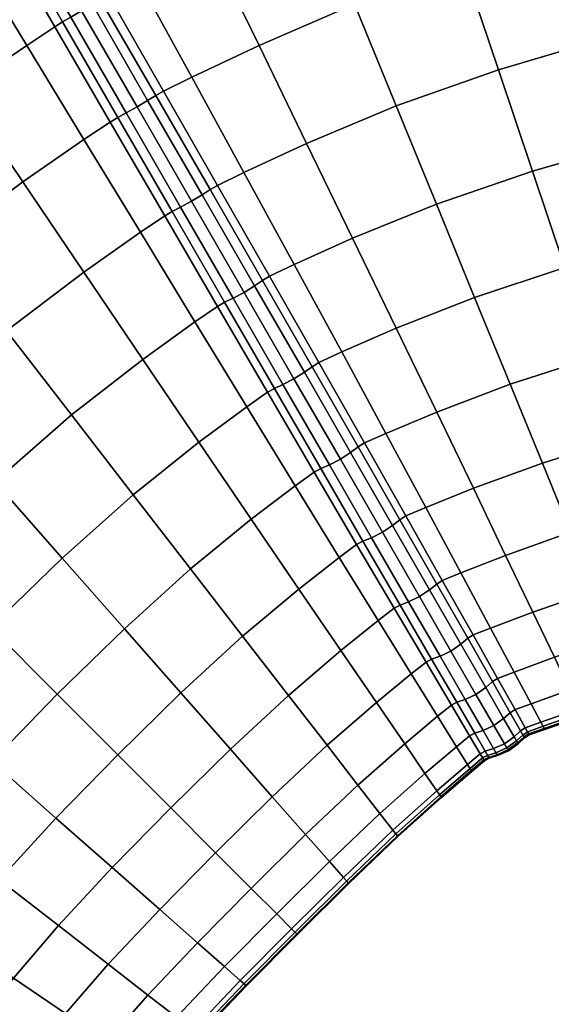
# Model space of a CAD drawing. Header units: centimetres. Extents: x -48.9 to 48.9, y -49 to 48.9.
# Tile 21 of 34: x -18.1 to -8.7, y 12 to 29.3. Entities that reach past the tile are written whole.
import ezdxf

# ---------------------------------------------------------------- set-up
doc = ezdxf.new("R2010")
doc.units = ezdxf.units.CM
doc.layers.add('Layer 01', color=18, linetype='Continuous', true_color=0x000000)

msp = doc.modelspace()

# ---------------------------------------------------------------- meshes
at = {"layer": 'Layer 01'}
mesh = msp.add_polyface(dxfattribs=at)
corners = [(-7.744, 38.912, 28.977), (-10.277, 38.354, 29.056), (-9.791, 36.541, 29.703), (-7.376, 37.083, 29.624), (-5.241, 39.274, 28.836), (-4.995, 37.444, 29.48), (-6.993, 35.186, 30.021), (-4.738, 35.546, 29.878), (-9.287, 34.66, 30.099), (-8.774, 32.745, 30.238), (-6.603, 33.253, 30.164), (-4.477, 33.611, 30.024), (-6.212, 31.316, 30.047), (-4.214, 31.671, 29.912), (-8.26, 30.828, 30.116), (-7.755, 28.942, 29.736), (-5.828, 29.409, 29.673), (-3.956, 29.76, 29.546), (-7.266, 27.118, 29.102), (-5.456, 27.565, 29.047), (-5.456, 27.565, 0.953), (-7.266, 27.118, 0.898), (-7.755, 28.942, 0.264), (-5.828, 29.409, 0.327), (-3.956, 29.76, 0.454), (-6.212, 31.316, -0.047), (-4.214, 31.671, 0.088), (-8.26, 30.828, -0.116), (-8.774, 32.745, -0.238), (-6.603, 33.253, -0.164), (-4.477, 33.611, -0.024), (-6.993, 35.186, -0.021), (-4.738, 35.546, 0.122), (-9.287, 34.66, -0.099), (-9.791, 36.541, 0.297), (-7.376, 37.083, 0.376), (-4.995, 37.444, 0.52), (-7.744, 38.912, 1.023), (-5.241, 39.274, 1.164), (-10.277, 38.354, 0.944), (-12.749, 37.571, 28.977), (-12.154, 35.803, 29.624), (-11.537, 33.968, 30.021), (-13.669, 33.153, 29.878), (-12.928, 31.346, 30.024), (-10.908, 32.099, 30.164), (-10.278, 30.227, 30.047), (-12.186, 29.535, 29.912), (-11.454, 27.75, 29.546), (-9.658, 28.383, 29.673), (-9.057, 26.6, 29.047), (-10.746, 26.023, 28.93), (-9.057, 26.6, 0.953), (-10.746, 26.023, 1.07), (-11.454, 27.75, 0.454), (-9.658, 28.383, 0.327), (-10.278, 30.227, -0.047), (-12.186, 29.535, 0.088), (-12.928, 31.346, -0.024), (-10.908, 32.099, -0.164), (-11.537, 33.968, -0.021), (-13.669, 33.153, 0.122), (-12.154, 35.803, 0.376), (-12.749, 37.571, 1.023), (-13.865, 28.811, 29.802), (-13.028, 27.09, 29.434)]
mesh.append_faces([[corners[k] for k in face] for face in [(0, 1, 2, 3), (4, 0, 3, 5), (5, 3, 6, 7), (3, 2, 8, 6), (6, 8, 9, 10), (7, 6, 10, 11), (11, 10, 12, 13), (10, 9, 14, 12), (12, 14, 15, 16), (13, 12, 16, 17), (16, 15, 18, 19), (20, 21, 22, 23), (24, 23, 25, 26), (23, 22, 27, 25), (25, 27, 28, 29), (26, 25, 29, 30), (30, 29, 31, 32), (29, 28, 33, 31), (31, 33, 34, 35), (32, 31, 35, 36), (36, 35, 37, 38), (35, 34, 39, 37), (1, 40, 41, 2), (2, 41, 42, 8), (42, 43, 44, 45), (8, 42, 45, 9), (9, 45, 46, 14), (45, 44, 47, 46), (46, 47, 48, 49), (14, 46, 49, 15), (15, 49, 50, 18), (49, 48, 51, 50), (52, 53, 54, 55), (21, 52, 55, 22), (22, 55, 56, 27), (55, 54, 57, 56), (56, 57, 58, 59), (27, 56, 59, 28), (28, 59, 60, 33), (59, 58, 61, 60), (33, 60, 62, 34), (34, 62, 63, 39), (47, 64, 65, 48)]])
mesh = msp.add_polyface(dxfattribs=at)
corners = [(-13.313, 39.244, 28.094), (-15.761, 38.247, 27.959), (-15.098, 36.633, 28.836), (-12.749, 37.571, 28.977), (-14.397, 34.925, 29.48), (-12.154, 35.803, 29.624), (-13.669, 33.153, 29.878), (-11.537, 33.968, 30.021), (-11.537, 33.968, -0.021), (-13.669, 33.153, 0.122), (-14.397, 34.925, 0.52), (-12.154, 35.803, 0.376), (-15.098, 36.633, 1.164), (-12.749, 37.571, 1.023), (-15.761, 38.247, 2.041), (-13.313, 39.244, 1.906), (-17.965, 37.226, 27.881), (-17.203, 35.665, 28.75), (-16.399, 34.015, 29.386), (-15.565, 32.303, 29.777), (-16.906, 31.648, 29.728), (-15.976, 29.949, 29.86), (-14.716, 30.559, 29.917), (-12.928, 31.346, 30.024), (-13.865, 28.811, 29.802), (-12.186, 29.535, 29.912), (-15.046, 28.25, 29.737), (-14.131, 26.578, 29.363), (-13.028, 27.09, 29.434), (-11.454, 27.75, 0.454), (-13.028, 27.09, 0.566), (-13.865, 28.811, 0.198), (-12.186, 29.535, 0.088), (-14.131, 26.578, 0.637), (-15.046, 28.25, 0.263), (-15.976, 29.949, 0.14), (-14.716, 30.559, 0.083), (-12.928, 31.346, -0.024), (-15.565, 32.303, 0.223), (-16.906, 31.648, 0.272), (-16.399, 34.015, 0.614), (-17.203, 35.665, 1.25), (-17.965, 37.226, 2.119), (-14.727, 26.277, 0.641), (-15.681, 27.929, 0.263), (-15.544, 28.005, 0.28), (-14.596, 26.352, 0.658), (-16.651, 29.609, 0.136), (-16.508, 29.685, 0.154), (-16.651, 29.609, 29.864), (-15.681, 27.929, 29.737), (-15.544, 28.005, 29.72), (-16.508, 29.685, 29.846), (-14.727, 26.277, 29.359), (-14.596, 26.352, 29.342), (-15.823, 27.842, 29.769), (-14.867, 26.186, 29.39), (-16.795, 29.526, 29.897), (-16.984, 29.417, 29.915), (-16.01, 27.731, 29.787), (-15.053, 26.073, 29.408), (-16.2, 27.624, 29.769), (-15.244, 25.968, 29.39), (-15.823, 27.842, 0.231), (-16.795, 29.526, 0.103), (-14.867, 26.186, 0.61), (-15.053, 26.073, 0.592), (-16.01, 27.731, 0.213), (-16.984, 29.417, 0.085), (-16.2, 27.624, 0.231), (-17.172, 29.308, 0.103), (-15.244, 25.968, 0.61)]
mesh.append_faces([[corners[k] for k in face] for face in [(0, 1, 2, 3), (3, 2, 4, 5), (5, 4, 6, 7), (8, 9, 10, 11), (11, 10, 12, 13), (13, 12, 14, 15), (1, 16, 17, 2), (2, 17, 18, 4), (4, 18, 19, 6), (19, 20, 21, 22), (6, 19, 22, 23), (23, 22, 24, 25), (22, 21, 26, 24), (24, 26, 27, 28), (29, 30, 31, 32), (30, 33, 34, 31), (31, 34, 35, 36), (32, 31, 36, 37), (37, 36, 38, 9), (36, 35, 39, 38), (9, 38, 40, 10), (10, 40, 41, 12), (12, 41, 42, 14), (43, 44, 45, 46), (44, 47, 48, 45), (45, 48, 35, 34), (46, 45, 34, 33), (49, 50, 51, 52), (50, 53, 54, 51), (51, 54, 27, 26), (52, 51, 26, 21), (53, 50, 55, 56), (50, 49, 57, 55), (55, 57, 58, 59), (56, 55, 59, 60), (60, 59, 61, 62), (47, 44, 63, 64), (44, 43, 65, 63), (63, 65, 66, 67), (64, 63, 67, 68), (68, 67, 69, 70), (67, 66, 71, 69)]])
mesh = msp.add_polyface(dxfattribs=at)
corners = [(-21.258, 31.209, 29.386), (-23.048, 29.93, 29.48), (-21.877, 28.414, 29.878), (-20.193, 29.631, 29.777), (-20.682, 26.869, 30.024), (-19.107, 28.023, 29.917), (-18.955, 30.465, 29.728), (-17.949, 28.811, 29.86), (-18.019, 26.413, 29.802), (-16.942, 27.155, 29.737), (-19.485, 25.321, 29.912), (-16.947, 24.828, 29.434), (-15.951, 25.527, 29.363), (-18.019, 26.413, 0.198), (-19.485, 25.321, 0.088), (-20.682, 26.869, -0.024), (-19.107, 28.023, 0.083), (-16.942, 27.155, 0.263), (-17.949, 28.811, 0.14), (-20.193, 29.631, 0.223), (-18.955, 30.465, 0.272), (-21.877, 28.414, 0.122), (-23.048, 29.93, 0.52), (-21.258, 31.209, 0.614), (-26.163, 29.827, 28.977), (-28.077, 28.077, 29.056), (-26.75, 26.75, 29.703), (-24.929, 28.427, 29.624), (-24.176, 31.391, 28.836), (-23.649, 26.975, 30.021), (-25.373, 25.373, 30.099), (-22.345, 25.496, 30.164), (-22.345, 25.496, -0.164), (-23.649, 26.975, -0.021), (-25.373, 25.373, -0.099), (-26.75, 26.75, 0.297), (-24.929, 28.427, 0.376), (-26.163, 29.827, 1.023), (-24.176, 31.391, 1.164), (-28.077, 28.077, 0.944), (-17.455, 29.139, 0.154), (-16.481, 27.463, 0.28), (-17.317, 29.224, 0.136), (-16.347, 27.544, 0.263), (-18.428, 30.814, 0.282), (-18.287, 30.905, 0.263), (-17.455, 29.139, 29.846), (-18.428, 30.814, 29.718), (-17.317, 29.224, 29.864), (-18.287, 30.905, 29.737), (-16.481, 27.463, 29.72), (-16.347, 27.544, 29.737), (-17.621, 31.289, 29.737), (-16.651, 29.609, 29.864), (-16.508, 29.685, 29.846), (-17.471, 31.366, 29.718), (-16.651, 29.609, 0.136), (-17.621, 31.289, 0.263), (-17.471, 31.366, 0.282), (-16.508, 29.685, 0.154), (-16.906, 31.648, 0.272), (-15.976, 29.949, 0.14), (-16.01, 27.731, 29.787), (-16.984, 29.417, 29.915), (-17.172, 29.308, 29.897), (-16.2, 27.624, 29.769), (-17.317, 29.224, 29.864), (-16.347, 27.544, 29.737), (-17.767, 31.21, 29.769), (-16.795, 29.526, 29.897), (-17.957, 31.103, 29.787), (-18.145, 30.992, 29.769), (-18.287, 30.905, 29.737), (-17.317, 29.224, 29.864), (-16.795, 29.526, 0.103), (-17.767, 31.21, 0.231), (-16.984, 29.417, 0.085), (-17.957, 31.103, 0.213), (-17.172, 29.308, 0.103), (-18.145, 30.992, 0.231), (-17.317, 29.224, 0.136), (-18.287, 30.905, 0.263), (-16.2, 27.624, 0.231), (-16.347, 27.544, 0.263), (-17.317, 29.224, 0.136)]
mesh.append_faces([[corners[k] for k in face] for face in [(0, 1, 2, 3), (3, 2, 4, 5), (6, 3, 5, 7), (7, 5, 8, 9), (5, 4, 10, 8), (9, 8, 11, 12), (13, 14, 15, 16), (17, 13, 16, 18), (18, 16, 19, 20), (16, 15, 21, 19), (19, 21, 22, 23), (24, 25, 26, 27), (28, 24, 27, 1), (1, 27, 29, 2), (27, 26, 30, 29), (2, 29, 31, 4), (15, 32, 33, 21), (33, 34, 35, 36), (21, 33, 36, 22), (22, 36, 37, 38), (36, 35, 39, 37), (17, 18, 40, 41), (41, 40, 42, 43), (18, 20, 44, 40), (40, 44, 45, 42), (6, 7, 46, 47), (47, 46, 48, 49), (7, 9, 50, 46), (46, 50, 51, 48), (52, 53, 54, 55), (56, 57, 58, 59), (59, 58, 60, 61), (62, 63, 64, 65), (65, 64, 66, 67), (53, 52, 68, 69), (69, 68, 70, 63), (63, 70, 71, 64), (64, 71, 72, 73), (57, 56, 74, 75), (75, 74, 76, 77), (77, 76, 78, 79), (79, 78, 80, 81), (78, 82, 83, 84)]])
mesh = msp.add_polyface(dxfattribs=at)
corners = [(-9.057, 26.6, 29.047), (-10.746, 26.023, 28.93), (-10.075, 24.382, 28.074), (-8.488, 24.908, 28.178), (-7.266, 27.118, 29.102), (-6.803, 25.389, 28.227), (-7.959, 23.337, 27.082), (-6.373, 23.784, 27.123), (-9.451, 22.857, 26.991), (-8.885, 21.473, 25.7), (-7.48, 21.914, 25.777), (-5.984, 22.332, 25.81), (-8.389, 20.257, 24.221), (-7.059, 20.665, 24.284), (-7.059, 20.665, 5.716), (-8.389, 20.257, 5.779), (-8.885, 21.473, 4.3), (-7.48, 21.914, 4.223), (-5.984, 22.332, 4.19), (-7.959, 23.337, 2.918), (-6.373, 23.784, 2.877), (-9.451, 22.857, 3.009), (-10.075, 24.382, 1.926), (-8.488, 24.908, 1.822), (-6.803, 25.389, 1.773), (-9.057, 26.6, 0.953), (-7.266, 27.118, 0.898), (-10.746, 26.023, 1.07), (-11.454, 27.75, 29.546), (-13.028, 27.09, 29.434), (-12.22, 25.425, 28.819), (-11.453, 23.842, 27.967), (-10.741, 22.369, 26.894), (-12.411, 23.425, 27.893), (-11.636, 21.994, 26.823), (-10.934, 20.694, 25.552), (-10.097, 21.031, 25.616), (-9.531, 19.852, 24.151), (-10.317, 19.547, 24.097), (-9.531, 19.852, 5.849), (-10.317, 19.547, 5.903), (-10.934, 20.694, 4.448), (-10.097, 21.031, 4.384), (-10.741, 22.369, 3.106), (-11.636, 21.994, 3.177), (-12.411, 23.425, 2.107), (-11.453, 23.842, 2.033), (-12.22, 25.425, 1.181), (-13.028, 27.09, 0.566), (-11.454, 27.75, 0.454), (-11.284, 20.544, 25.53), (-10.644, 19.413, 24.078), (-12.123, 21.757, 26.811), (-11.388, 20.477, 25.539), (-12.012, 21.827, 26.8), (-10.644, 19.413, 5.922), (-11.284, 20.544, 4.47), (-11.388, 20.477, 4.461), (-12.123, 21.757, 3.189), (-12.012, 21.827, 3.2), (-12.815, 23.238, 2.131), (-11.517, 20.376, 4.438), (-12.255, 21.658, 3.163), (-11.696, 20.257, 4.425), (-12.436, 21.54, 3.149), (-11.888, 20.162, 4.438), (-12.629, 21.442, 3.163), (-12.255, 21.658, 26.837), (-11.517, 20.376, 25.562), (-12.436, 21.54, 26.851), (-11.696, 20.257, 25.575), (-12.629, 21.442, 26.837), (-11.888, 20.162, 25.562)]
mesh.append_faces([[corners[k] for k in face] for face in [(0, 1, 2, 3), (4, 0, 3, 5), (5, 3, 6, 7), (3, 2, 8, 6), (6, 8, 9, 10), (7, 6, 10, 11), (10, 9, 12, 13), (14, 15, 16, 17), (18, 17, 19, 20), (17, 16, 21, 19), (19, 21, 22, 23), (20, 19, 23, 24), (24, 23, 25, 26), (23, 22, 27, 25), (28, 29, 30, 1), (1, 30, 31, 2), (2, 31, 32, 8), (31, 33, 34, 32), (32, 34, 35, 36), (8, 32, 36, 9), (9, 36, 37, 12), (36, 35, 38, 37), (39, 40, 41, 42), (15, 39, 42, 16), (16, 42, 43, 21), (42, 41, 44, 43), (43, 44, 45, 46), (21, 43, 46, 22), (22, 46, 47, 27), (27, 47, 48, 49), (50, 51, 38, 35), (52, 53, 50, 54), (54, 50, 35, 34), (55, 56, 41, 40), (57, 58, 59, 56), (59, 60, 45, 44), (56, 59, 44, 41), (58, 57, 61, 62), (62, 61, 63, 64), (64, 63, 65, 66), (53, 52, 67, 68), (68, 67, 69, 70), (70, 69, 71, 72)]])
mesh = msp.add_polyface(dxfattribs=at)
corners = [(-15.951, 25.527, 29.363), (-16.947, 24.828, 29.434), (-15.909, 23.295, 28.819), (-14.993, 23.953, 28.744), (-14.993, 23.953, 1.256), (-15.909, 23.295, 1.181), (-16.947, 24.828, 0.566), (-15.951, 25.527, 0.637), (-13.028, 27.09, 29.434), (-14.131, 26.578, 29.363), (-13.248, 24.961, 28.744), (-12.22, 25.425, 28.819), (-12.411, 23.425, 27.893), (-11.453, 23.842, 27.967), (-11.453, 23.842, 2.033), (-12.411, 23.425, 2.107), (-13.248, 24.961, 1.256), (-12.22, 25.425, 1.181), (-14.131, 26.578, 0.637), (-13.028, 27.09, 0.566), (-16.942, 27.155, 0.263), (-16.481, 27.463, 0.28), (-15.523, 25.817, 0.658), (-16.347, 27.544, 0.263), (-15.393, 25.892, 0.641), (-16.942, 27.155, 29.737), (-15.523, 25.817, 29.342), (-16.481, 27.463, 29.72), (-15.393, 25.892, 29.359), (-16.347, 27.544, 29.737), (-14.598, 24.226, 28.721), (-14.081, 22.461, 27.893), (-13.718, 22.717, 27.869), (-13.596, 22.784, 27.882), (-14.471, 24.297, 28.736), (-12.933, 23.166, 2.118), (-13.806, 24.681, 1.264), (-13.682, 24.755, 1.279), (-12.815, 23.238, 2.131), (-14.727, 26.277, 0.641), (-14.596, 26.352, 0.658), (-14.598, 24.226, 1.279), (-14.471, 24.297, 1.264), (-13.718, 22.717, 2.131), (-13.596, 22.784, 2.118), (-14.727, 26.277, 29.359), (-13.806, 24.681, 28.736), (-13.682, 24.755, 28.721), (-14.596, 26.352, 29.342), (-12.933, 23.166, 27.882), (-12.815, 23.238, 27.869), (-13.944, 24.587, 28.766), (-13.068, 23.069, 27.91), (-14.867, 26.186, 29.39), (-15.053, 26.073, 29.408), (-14.129, 24.472, 28.783), (-13.252, 22.953, 27.926), (-14.321, 24.369, 28.766), (-13.444, 22.852, 27.91), (-15.244, 25.968, 29.39), (-15.393, 25.892, 29.359), (-14.471, 24.297, 28.736), (-14.471, 24.297, 28.736), (-13.596, 22.784, 27.882), (-16.2, 27.624, 29.769), (-16.347, 27.544, 29.737), (-15.393, 25.892, 29.359), (-16.2, 27.624, 0.231), (-15.244, 25.968, 0.61), (-15.393, 25.892, 0.641), (-16.347, 27.544, 0.263), (-13.944, 24.587, 1.234), (-14.867, 26.186, 0.61), (-13.068, 23.069, 2.09), (-13.252, 22.953, 2.074), (-14.129, 24.472, 1.217), (-15.053, 26.073, 0.592), (-14.321, 24.369, 1.234), (-13.444, 22.852, 2.09), (-13.596, 22.784, 2.118), (-14.471, 24.297, 1.264), (-14.471, 24.297, 1.264), (-15.393, 25.892, 0.641)]
mesh.append_faces([[corners[k] for k in face] for face in [(0, 1, 2, 3), (4, 5, 6, 7), (8, 9, 10, 11), (11, 10, 12, 13), (14, 15, 16, 17), (17, 16, 18, 19), (7, 20, 21, 22), (22, 21, 23, 24), (25, 0, 26, 27), (27, 26, 28, 29), (0, 3, 30, 26), (3, 31, 32, 30), (30, 32, 33, 34), (26, 30, 34, 28), (35, 36, 37, 38), (36, 39, 40, 37), (37, 40, 18, 16), (38, 37, 16, 15), (4, 7, 22, 41), (41, 22, 24, 42), (43, 41, 42, 44), (45, 46, 47, 48), (46, 49, 50, 47), (47, 50, 12, 10), (48, 47, 10, 9), (49, 46, 51, 52), (46, 45, 53, 51), (51, 53, 54, 55), (52, 51, 55, 56), (56, 55, 57, 58), (55, 54, 59, 57), (57, 59, 60, 61), (58, 57, 62, 63), (59, 64, 65, 66), (67, 68, 69, 70), (39, 36, 71, 72), (36, 35, 73, 71), (71, 73, 74, 75), (72, 71, 75, 76), (76, 75, 77, 68), (75, 74, 78, 77), (77, 78, 79, 80), (68, 77, 81, 82)]])
mesh = msp.add_polyface(dxfattribs=at)
corners = [(-18.019, 26.413, 29.802), (-19.485, 25.321, 29.912), (-18.306, 23.795, 29.546), (-16.947, 24.828, 29.434), (-17.163, 22.318, 28.93), (-15.909, 23.295, 28.819), (-15.909, 23.295, 1.181), (-17.163, 22.318, 1.07), (-18.306, 23.795, 0.454), (-16.947, 24.828, 0.566), (-15.951, 25.527, 0.637), (-18.019, 26.413, 0.198), (-16.942, 27.155, 0.263), (-19.485, 25.321, 0.088), (-23.649, 26.975, 30.021), (-25.373, 25.373, 30.099), (-23.971, 23.971, 30.238), (-22.345, 25.496, 30.164), (-20.682, 26.869, 30.024), (-21.038, 24.014, 30.047), (-22.568, 22.568, 30.116), (-21.187, 21.187, 29.736), (-19.752, 22.555, 29.673), (-18.508, 21.144, 29.047), (-19.852, 19.852, 29.102), (-18.586, 18.586, 28.227), (-17.327, 19.805, 28.178), (-16.078, 20.916, 28.074), (-17.411, 17.411, 27.123), (-16.231, 18.561, 27.082), (-16.231, 18.561, 2.918), (-17.411, 17.411, 2.877), (-18.586, 18.586, 1.773), (-17.327, 19.805, 1.822), (-16.078, 20.916, 1.926), (-18.508, 21.144, 0.953), (-19.852, 19.852, 0.898), (-21.187, 21.187, 0.264), (-19.752, 22.555, 0.327), (-21.038, 24.014, -0.047), (-22.568, 22.568, -0.116), (-23.971, 23.971, -0.238), (-22.345, 25.496, -0.164), (-20.682, 26.869, -0.024), (-25.373, 25.373, -0.099), (-23.649, 26.975, -0.021), (-26.975, 23.649, 30.021), (-25.496, 22.345, 30.164), (-24.014, 21.038, 30.047), (-26.869, 20.682, 30.024), (-25.321, 19.485, 29.912), (-23.795, 18.306, 29.546), (-22.555, 19.752, 29.673), (-21.144, 18.508, 29.047), (-22.318, 17.163, 28.93), (-19.805, 17.327, 28.178), (-19.805, 17.327, 1.822), (-21.144, 18.508, 0.953), (-22.318, 17.163, 1.07), (-23.795, 18.306, 0.454), (-22.555, 19.752, 0.327), (-24.014, 21.038, -0.047), (-25.321, 19.485, 0.088), (-26.869, 20.682, -0.024), (-25.496, 22.345, -0.164), (-26.975, 23.649, -0.021), (-26.413, 18.019, 29.802), (-24.828, 16.947, 29.434)]
mesh.append_faces([[corners[k] for k in face] for face in [(0, 1, 2, 3), (3, 2, 4, 5), (6, 7, 8, 9), (10, 9, 11, 12), (9, 8, 13, 11), (14, 15, 16, 17), (18, 17, 19, 1), (17, 16, 20, 19), (19, 20, 21, 22), (1, 19, 22, 2), (2, 22, 23, 4), (22, 21, 24, 23), (23, 24, 25, 26), (4, 23, 26, 27), (26, 25, 28, 29), (30, 31, 32, 33), (34, 33, 35, 7), (33, 32, 36, 35), (35, 36, 37, 38), (7, 35, 38, 8), (8, 38, 39, 13), (38, 37, 40, 39), (39, 40, 41, 42), (13, 39, 42, 43), (42, 41, 44, 45), (15, 46, 47, 16), (16, 47, 48, 20), (47, 49, 50, 48), (48, 50, 51, 52), (20, 48, 52, 21), (21, 52, 53, 24), (52, 51, 54, 53), (24, 53, 55, 25), (32, 56, 57, 36), (57, 58, 59, 60), (36, 57, 60, 37), (37, 60, 61, 40), (60, 59, 62, 61), (61, 62, 63, 64), (40, 61, 64, 41), (41, 64, 65, 44), (50, 66, 67, 51)]])
mesh = msp.add_polyface(dxfattribs=at)
corners = [(-15.909, 23.295, 28.819), (-17.163, 22.318, 28.93), (-16.078, 20.916, 28.074), (-14.921, 21.839, 27.967), (-14.993, 23.953, 28.744), (-14.081, 22.461, 27.893), (-14.001, 20.487, 26.894), (-13.23, 21.074, 26.823), (-15.069, 19.613, 26.991), (-14.154, 18.431, 25.7), (-13.165, 19.26, 25.616), (-12.454, 19.816, 25.552), (-12.427, 18.18, 24.151), (-11.77, 18.709, 24.097), (-13.349, 17.393, 24.221), (-12.427, 18.18, 5.849), (-13.349, 17.393, 5.779), (-14.154, 18.431, 4.3), (-13.165, 19.26, 4.384), (-11.77, 18.709, 5.903), (-12.454, 19.816, 4.448), (-14.001, 20.487, 3.106), (-13.23, 21.074, 3.177), (-15.069, 19.613, 3.009), (-16.078, 20.916, 1.926), (-14.921, 21.839, 2.033), (-14.081, 22.461, 2.107), (-15.909, 23.295, 1.181), (-14.993, 23.953, 1.256), (-17.163, 22.318, 1.07), (-17.327, 19.805, 28.178), (-16.231, 18.561, 27.082), (-15.238, 17.435, 25.777), (-15.238, 17.435, 4.223), (-16.231, 18.561, 2.918), (-17.327, 19.805, 1.822), (-12.897, 21.316, 3.2), (-12.149, 20.044, 4.47), (-13.718, 22.717, 2.131), (-13.596, 22.784, 2.118), (-12.78, 21.377, 3.189), (-12.039, 20.101, 4.461), (-12.933, 23.166, 27.882), (-12.123, 21.757, 26.811), (-12.012, 21.827, 26.8), (-12.815, 23.238, 27.869), (-11.636, 21.994, 26.823), (-12.411, 23.425, 27.893), (-14.598, 24.226, 1.279), (-12.897, 21.316, 26.8), (-13.718, 22.717, 27.869), (-12.149, 20.044, 25.53), (-12.039, 20.101, 25.539), (-12.78, 21.377, 26.811), (-13.596, 22.784, 27.882), (-12.123, 21.757, 3.189), (-12.933, 23.166, 2.118), (-12.815, 23.238, 2.131), (-12.012, 21.827, 3.2), (-12.255, 21.658, 3.163), (-13.068, 23.069, 2.09), (-12.436, 21.54, 3.149), (-13.252, 22.953, 2.074), (-12.629, 21.442, 3.163), (-13.444, 22.852, 2.09), (-11.888, 20.162, 4.438), (-12.039, 20.101, 4.461), (-12.78, 21.377, 3.189), (-12.78, 21.377, 3.189), (-13.596, 22.784, 2.118), (-13.068, 23.069, 27.91), (-12.255, 21.658, 26.837), (-13.252, 22.953, 27.926), (-12.436, 21.54, 26.851), (-13.444, 22.852, 27.91), (-12.629, 21.442, 26.837), (-13.596, 22.784, 27.882), (-12.78, 21.377, 26.811), (-11.888, 20.162, 25.562), (-12.78, 21.377, 26.811), (-12.039, 20.101, 25.539)]
mesh.append_faces([[corners[k] for k in face] for face in [(0, 1, 2, 3), (4, 0, 3, 5), (5, 3, 6, 7), (3, 2, 8, 6), (6, 8, 9, 10), (7, 6, 10, 11), (11, 10, 12, 13), (10, 9, 14, 12), (15, 16, 17, 18), (19, 15, 18, 20), (20, 18, 21, 22), (18, 17, 23, 21), (21, 23, 24, 25), (22, 21, 25, 26), (26, 25, 27, 28), (25, 24, 29, 27), (2, 30, 31, 8), (8, 31, 32, 9), (17, 33, 34, 23), (23, 34, 35, 24), (20, 22, 36, 37), (22, 26, 38, 36), (36, 38, 39, 40), (37, 36, 40, 41), (42, 43, 44, 45), (45, 44, 46, 47), (26, 28, 48, 38), (5, 7, 49, 50), (7, 11, 51, 49), (49, 51, 52, 53), (50, 49, 53, 54), (55, 56, 57, 58), (56, 55, 59, 60), (60, 59, 61, 62), (62, 61, 63, 64), (63, 65, 66, 67), (64, 63, 68, 69), (43, 42, 70, 71), (71, 70, 72, 73), (73, 72, 74, 75), (75, 74, 76, 77), (78, 75, 79, 80)]])
mesh = msp.add_polyface(dxfattribs=at)
corners = [(-7.059, 20.665, 24.284), (-8.389, 20.257, 24.221), (-7.969, 19.229, 22.581), (-6.704, 19.611, 22.629), (-7.635, 18.411, 20.812), (-6.421, 18.773, 20.847), (-7.396, 17.825, 18.972), (-6.219, 18.172, 18.994), (-6.421, 18.773, 9.153), (-7.635, 18.411, 9.188), (-7.969, 19.229, 7.419), (-6.704, 19.611, 7.371), (-8.389, 20.257, 5.779), (-7.059, 20.665, 5.716), (-9.531, 19.852, 24.151), (-10.317, 19.547, 24.097), (-9.796, 18.576, 22.482), (-9.053, 18.856, 22.526), (-8.672, 18.061, 20.771), (-9.382, 17.802, 20.739), (-8.672, 18.061, 9.229), (-9.382, 17.802, 9.261), (-9.796, 18.576, 7.518), (-9.053, 18.856, 7.474), (-9.531, 19.852, 5.849), (-10.317, 19.547, 5.903), (-11.388, 20.477, 25.539), (-10.742, 19.349, 24.085), (-10.644, 19.413, 24.078), (-11.284, 20.544, 25.53), (-10.196, 18.395, 22.471), (-10.104, 18.455, 22.466), (-12.454, 19.816, 25.552), (-11.77, 18.709, 24.097), (-11.49, 18.925, 24.078), (-12.149, 20.044, 25.53), (-11.189, 17.772, 22.482), (-10.93, 17.978, 22.466), (-10.832, 18.028, 22.471), (-11.386, 18.978, 24.085), (-12.039, 20.101, 25.539), (-11.189, 17.772, 7.518), (-11.77, 18.709, 5.903), (-11.49, 18.925, 5.922), (-10.93, 17.978, 7.534), (-12.454, 19.816, 4.448), (-12.149, 20.044, 4.47), (-12.039, 20.101, 4.461), (-11.386, 18.978, 5.915), (-10.832, 18.028, 7.529), (-10.196, 18.395, 7.529), (-10.742, 19.349, 5.915), (-10.644, 19.413, 5.922), (-10.104, 18.455, 7.534), (-11.388, 20.477, 4.461), (-11.284, 20.544, 4.47), (-10.867, 19.247, 5.895), (-11.517, 20.376, 4.438), (-10.317, 18.292, 7.513), (-10.492, 18.172, 7.503), (-11.044, 19.128, 5.884), (-11.696, 20.257, 4.425), (-11.235, 19.035, 5.895), (-11.888, 20.162, 4.438), (-10.683, 18.081, 7.513), (-10.832, 18.028, 7.529), (-11.386, 18.978, 5.915), (-11.386, 18.978, 5.915), (-12.039, 20.101, 4.461), (-10.867, 19.247, 24.105), (-10.317, 18.292, 22.487), (-11.517, 20.376, 25.562), (-11.696, 20.257, 25.575), (-11.044, 19.128, 24.116), (-10.492, 18.172, 22.497), (-11.235, 19.035, 24.105), (-10.683, 18.081, 22.487), (-11.888, 20.162, 25.562), (-12.039, 20.101, 25.539), (-11.386, 18.978, 24.085), (-11.386, 18.978, 24.085), (-10.832, 18.028, 22.471)]
mesh.append_faces([[corners[k] for k in face] for face in [(0, 1, 2, 3), (3, 2, 4, 5), (5, 4, 6, 7), (8, 9, 10, 11), (11, 10, 12, 13), (14, 15, 16, 17), (1, 14, 17, 2), (2, 17, 18, 4), (17, 16, 19, 18), (20, 21, 22, 23), (9, 20, 23, 10), (10, 23, 24, 12), (23, 22, 25, 24), (26, 27, 28, 29), (27, 30, 31, 28), (28, 31, 16, 15), (32, 33, 34, 35), (33, 36, 37, 34), (34, 37, 38, 39), (35, 34, 39, 40), (41, 42, 43, 44), (42, 45, 46, 43), (43, 46, 47, 48), (44, 43, 48, 49), (50, 51, 52, 53), (51, 54, 55, 52), (53, 52, 25, 22), (54, 51, 56, 57), (51, 50, 58, 56), (56, 58, 59, 60), (57, 56, 60, 61), (61, 60, 62, 63), (60, 59, 64, 62), (62, 64, 65, 66), (63, 62, 67, 68), (30, 27, 69, 70), (27, 26, 71, 69), (69, 71, 72, 73), (70, 69, 73, 74), (74, 73, 75, 76), (73, 72, 77, 75), (75, 77, 78, 79), (76, 75, 80, 81)]])
mesh = msp.add_polyface(dxfattribs=at)
corners = [(-12.427, 18.18, 24.151), (-13.349, 17.393, 24.221), (-12.668, 16.516, 22.581), (-11.803, 17.268, 22.526), (-11.77, 18.709, 24.097), (-11.189, 17.772, 22.482), (-11.305, 16.541, 20.771), (-10.726, 17.026, 20.739), (-12.127, 15.818, 20.812), (-10.948, 16.02, 18.945), (-10.393, 16.49, 18.923), (-10.393, 16.49, 11.077), (-10.948, 16.02, 11.055), (-11.305, 16.541, 9.229), (-10.726, 17.026, 9.261), (-12.127, 15.818, 9.188), (-12.668, 16.516, 7.419), (-11.803, 17.268, 7.474), (-11.189, 17.772, 7.518), (-12.427, 18.18, 5.849), (-11.77, 18.709, 5.903), (-13.349, 17.393, 5.779), (-10.484, 17.223, 20.726), (-10.93, 17.978, 22.466), (-10.163, 16.682, 18.915), (-10.074, 16.728, 18.917), (-10.391, 17.271, 20.729), (-10.832, 18.028, 22.471), (-10.198, 16.177, 12.839), (-10.163, 16.682, 11.085), (-9.976, 16.365, 12.843), (-10.074, 16.728, 11.083), (-9.888, 16.41, 12.842), (-10.484, 17.223, 9.274), (-10.93, 17.978, 7.534), (-10.832, 18.028, 7.529), (-10.391, 17.271, 9.271), (-10.198, 16.177, 17.161), (-9.976, 16.365, 17.157), (-9.888, 16.41, 17.158), (-9.761, 17.634, 9.271), (-10.196, 18.395, 7.529), (-10.104, 18.455, 7.534), (-9.674, 17.691, 9.274), (-10.196, 18.395, 22.471), (-9.761, 17.634, 20.729), (-9.674, 17.691, 20.726), (-10.104, 18.455, 22.466), (-9.88, 17.531, 9.258), (-10.317, 18.292, 7.513), (-9.566, 16.985, 11.075), (-9.736, 16.864, 11.07), (-10.052, 17.41, 9.251), (-10.492, 18.172, 7.503), (-10.242, 17.322, 9.258), (-10.683, 18.081, 7.513), (-9.926, 16.777, 11.075), (-10.074, 16.728, 11.083), (-10.391, 17.271, 9.271), (-10.391, 17.271, 9.271), (-10.832, 18.028, 7.529), (-9.742, 16.457, 17.162), (-9.926, 16.777, 18.925), (-10.074, 16.728, 18.917), (-9.888, 16.41, 17.158), (-9.671, 16.334, 15.824), (-9.888, 16.41, 17.158), (-9.818, 16.287, 15.822), (-9.742, 16.457, 12.838), (-9.671, 16.334, 14.176), (-9.818, 16.287, 14.178), (-9.888, 16.41, 12.842), (-9.888, 16.41, 12.842), (-10.074, 16.728, 11.083), (-10.317, 18.292, 22.487), (-9.88, 17.531, 20.742), (-10.492, 18.172, 22.497), (-10.052, 17.41, 20.749), (-9.566, 16.985, 18.925), (-9.736, 16.864, 18.93), (-10.242, 17.322, 20.742), (-10.683, 18.081, 22.487), (-10.832, 18.028, 22.471), (-10.391, 17.271, 20.729), (-10.391, 17.271, 20.729), (-10.074, 16.728, 18.917), (-9.681, 16.35, 15.198), (-9.829, 16.303, 15.198), (-9.85, 16.339, 15), (-9.702, 16.386, 15)]
mesh.append_faces([[corners[k] for k in face] for face in [(0, 1, 2, 3), (4, 0, 3, 5), (5, 3, 6, 7), (3, 2, 8, 6), (7, 6, 9, 10), (11, 12, 13, 14), (13, 15, 16, 17), (14, 13, 17, 18), (18, 17, 19, 20), (17, 16, 21, 19), (5, 7, 22, 23), (7, 10, 24, 22), (22, 24, 25, 26), (23, 22, 26, 27), (28, 11, 29, 30), (30, 29, 31, 32), (11, 14, 33, 29), (14, 18, 34, 33), (33, 34, 35, 36), (29, 33, 36, 31), (10, 37, 38, 24), (24, 38, 39, 25), (40, 41, 42, 43), (44, 45, 46, 47), (41, 40, 48, 49), (48, 50, 51, 52), (49, 48, 52, 53), (53, 52, 54, 55), (52, 51, 56, 54), (54, 56, 57, 58), (55, 54, 59, 60), (61, 62, 63, 64), (65, 61, 66, 67), (68, 69, 70, 71), (56, 68, 72, 73), (45, 44, 74, 75), (75, 74, 76, 77), (78, 75, 77, 79), (79, 77, 80, 62), (77, 76, 81, 80), (80, 81, 82, 83), (62, 80, 84, 85), (86, 87, 88, 89)]])
mesh = msp.add_polyface(dxfattribs=at)
corners = [(-13.555, 13.555, 19.004), (-14.472, 12.628, 18.994), (-14.194, 12.383, 17.198), (-13.292, 13.292, 17.203), (-12.288, 14.086, 14.165), (-13.191, 13.191, 14.164), (-13.292, 13.292, 12.797), (-12.383, 14.194, 12.802), (-13.555, 13.555, 10.996), (-12.628, 14.472, 11.006), (-12.628, 14.472, 18.994), (-12.383, 14.194, 17.198), (-13.191, 13.191, 15.836), (-12.288, 14.086, 15.835), (-16.231, 18.561, 27.082), (-17.411, 17.411, 27.123), (-16.348, 16.348, 25.81), (-15.238, 17.435, 25.777), (-14.154, 18.431, 25.7), (-14.367, 16.446, 24.284), (-13.349, 17.393, 24.221), (-15.415, 15.415, 24.31), (-14.628, 14.628, 22.65), (-13.632, 15.611, 22.629), (-12.668, 16.516, 22.581), (-13.047, 14.947, 20.847), (-12.127, 15.818, 20.812), (-14.002, 14.002, 20.862), (-14.002, 14.002, 9.138), (-13.047, 14.947, 9.153), (-14.628, 14.628, 7.35), (-13.632, 15.611, 7.371), (-12.127, 15.818, 9.188), (-12.668, 16.516, 7.419), (-14.367, 16.446, 5.716), (-13.349, 17.393, 5.779), (-15.415, 15.415, 5.69), (-16.348, 16.348, 4.19), (-15.238, 17.435, 4.223), (-14.154, 18.431, 4.3), (-17.411, 17.411, 2.877), (-16.231, 18.561, 2.918), (-18.586, 18.586, 28.227), (-19.805, 17.327, 28.178), (-18.561, 16.231, 27.082), (-19.613, 15.069, 26.991), (-18.431, 14.154, 25.7), (-17.435, 15.238, 25.777), (-16.446, 14.367, 24.284), (-17.393, 13.349, 24.221), (-16.516, 12.668, 22.581), (-15.611, 13.632, 22.629), (-14.947, 13.047, 20.847), (-14.472, 12.628, 11.006), (-14.947, 13.047, 9.153), (-15.611, 13.632, 7.371), (-16.446, 14.367, 5.716), (-16.516, 12.668, 7.419), (-17.393, 13.349, 5.779), (-18.431, 14.154, 4.3), (-17.435, 15.238, 4.223), (-18.561, 16.231, 2.918), (-19.613, 15.069, 3.009), (-19.805, 17.327, 1.822), (-18.586, 18.586, 1.773), (-19.26, 13.165, 25.616), (-18.18, 12.427, 24.151), (-18.18, 12.427, 5.849), (-19.26, 13.165, 4.384), (-12.299, 14.1, 15.199), (-13.203, 13.203, 15.199), (-13.232, 13.232, 15), (-12.326, 14.131, 15), (-12.326, 14.131, 15), (-13.232, 13.232, 15), (-13.203, 13.203, 14.801), (-12.299, 14.1, 14.801)]
mesh.append_faces([[corners[k] for k in face] for face in [(0, 1, 2, 3), (4, 5, 6, 7), (7, 6, 8, 9), (10, 0, 3, 11), (11, 3, 12, 13), (14, 15, 16, 17), (18, 17, 19, 20), (17, 16, 21, 19), (19, 21, 22, 23), (20, 19, 23, 24), (24, 23, 25, 26), (23, 22, 27, 25), (25, 27, 0, 10), (9, 8, 28, 29), (29, 28, 30, 31), (32, 29, 31, 33), (33, 31, 34, 35), (31, 30, 36, 34), (34, 36, 37, 38), (35, 34, 38, 39), (38, 37, 40, 41), (42, 43, 44, 15), (44, 45, 46, 47), (15, 44, 47, 16), (16, 47, 48, 21), (47, 46, 49, 48), (48, 49, 50, 51), (21, 48, 51, 22), (22, 51, 52, 27), (27, 52, 1, 0), (8, 53, 54, 28), (28, 54, 55, 30), (30, 55, 56, 36), (55, 57, 58, 56), (56, 58, 59, 60), (36, 56, 60, 37), (37, 60, 61, 40), (60, 59, 62, 61), (40, 61, 63, 64), (46, 65, 66, 49), (58, 67, 68, 59), (69, 70, 71, 72), (73, 74, 75, 76)]])
mesh = msp.add_polyface(dxfattribs=at)
corners = [(-9.45, 17.088, 18.917), (-9.267, 16.769, 17.158), (-9.185, 16.822, 17.157), (-9.365, 17.143, 18.915), (-9.196, 16.646, 15.822), (-9.115, 16.698, 15.822), (-8.91, 16.921, 17.161), (-9.084, 17.246, 18.923), (-9.45, 17.088, 11.083), (-9.761, 17.634, 9.271), (-9.674, 17.691, 9.274), (-9.365, 17.143, 11.085), (-10.104, 18.455, 7.534), (-9.796, 18.576, 7.518), (-9.382, 17.802, 9.261), (-9.084, 17.246, 11.077), (-9.196, 16.646, 14.178), (-9.267, 16.769, 12.842), (-9.185, 16.822, 12.843), (-9.115, 16.698, 14.178), (-9.761, 17.634, 20.729), (-9.674, 17.691, 20.726), (-9.382, 17.802, 20.739), (-10.104, 18.455, 22.466), (-9.796, 18.576, 22.482), (-9.382, 16.665, 12.838), (-9.566, 16.985, 11.075), (-9.311, 16.542, 14.176), (-9.48, 16.42, 14.176), (-9.552, 16.544, 12.835), (-9.736, 16.864, 11.07), (-9.88, 17.531, 9.258), (-9.382, 16.665, 17.162), (-9.311, 16.542, 15.824), (-9.566, 16.985, 18.925), (-9.736, 16.864, 18.93), (-9.552, 16.544, 17.165), (-9.48, 16.42, 15.824), (-9.742, 16.457, 17.162), (-9.671, 16.334, 15.824), (-9.926, 16.777, 18.925), (-9.742, 16.457, 12.838), (-9.926, 16.777, 11.075), (-9.671, 16.334, 14.176), (-9.88, 17.531, 20.742), (-9.319, 16.559, 15.198), (-9.205, 16.664, 15.198), (-9.49, 16.437, 15.198), (-9.511, 16.473, 15), (-9.34, 16.596, 15), (-9.225, 16.7, 15), (-9.225, 16.7, 15), (-9.34, 16.596, 15), (-9.319, 16.559, 14.802), (-9.205, 16.664, 14.802), (-9.34, 16.596, 15), (-9.511, 16.473, 15), (-9.49, 16.437, 14.802), (-9.681, 16.35, 15.198), (-9.818, 16.287, 15.822), (-9.829, 16.303, 15.198), (-9.702, 16.386, 15), (-9.511, 16.473, 15), (-9.702, 16.386, 15), (-9.681, 16.35, 14.802), (-9.829, 16.303, 14.802), (-9.818, 16.287, 14.178), (-9.123, 16.716, 14.802), (-9.143, 16.753, 15), (-9.225, 16.7, 15), (-9.143, 16.753, 15), (-9.123, 16.716, 15.198)]
mesh.append_faces([[corners[k] for k in face] for face in [(0, 1, 2, 3), (1, 4, 5, 2), (3, 2, 6, 7), (8, 9, 10, 11), (10, 12, 13, 14), (11, 10, 14, 15), (16, 17, 18, 19), (17, 8, 11, 18), (20, 0, 3, 21), (21, 3, 7, 22), (23, 21, 22, 24), (8, 17, 25, 26), (17, 16, 27, 25), (25, 27, 28, 29), (26, 25, 29, 30), (9, 8, 26, 31), (4, 1, 32, 33), (1, 0, 34, 32), (32, 34, 35, 36), (33, 32, 36, 37), (37, 36, 38, 39), (36, 35, 40, 38), (30, 29, 41, 42), (29, 28, 43, 41), (0, 20, 44, 34), (4, 33, 45, 46), (33, 37, 47, 45), (45, 47, 48, 49), (46, 45, 49, 50), (51, 52, 53, 54), (55, 56, 57, 53), (53, 57, 28, 27), (54, 53, 27, 16), (37, 39, 58, 47), (39, 59, 60, 58), (47, 58, 61, 48), (62, 63, 64, 57), (64, 65, 66, 43), (57, 64, 43, 28), (16, 19, 67, 54), (54, 67, 68, 69), (50, 70, 71, 46), (46, 71, 5, 4)]])
mesh = msp.add_polyface(dxfattribs=at)
corners = [(-4.961, 18.516, 19.004), (-6.219, 18.172, 18.994), (-6.101, 17.821, 17.198), (-4.865, 18.158, 17.203), (-7.396, 17.825, 18.972), (-7.256, 17.482, 17.186), (-7.202, 17.349, 15.831), (-6.055, 17.685, 15.835), (-4.828, 18.019, 15.836), (-4.828, 18.019, 14.164), (-6.055, 17.685, 14.165), (-6.101, 17.821, 12.802), (-4.865, 18.158, 12.797), (-7.202, 17.349, 14.169), (-7.256, 17.482, 12.814), (-7.396, 17.825, 11.028), (-6.219, 18.172, 11.006), (-4.961, 18.516, 10.996), (-8.4, 17.491, 18.945), (-8.24, 17.158, 17.173), (-9.084, 17.246, 18.923), (-8.91, 16.921, 17.161), (-8.843, 16.795, 15.823), (-8.178, 17.029, 15.827), (-8.672, 18.061, 20.771), (-9.382, 17.802, 20.739), (-7.635, 18.411, 20.812), (-8.178, 17.029, 14.173), (-8.24, 17.158, 12.827), (-8.843, 16.795, 14.177), (-8.91, 16.921, 12.839), (-9.084, 17.246, 11.077), (-8.4, 17.491, 11.055), (-8.672, 18.061, 9.229), (-7.635, 18.411, 9.188), (-9.382, 17.802, 9.261), (-9.185, 16.822, 17.157), (-9.115, 16.698, 15.822), (-9.185, 16.822, 12.843), (-9.365, 17.143, 11.085), (-9.115, 16.698, 14.178), (-6.061, 17.701, 15.199), (-4.833, 18.036, 15.199), (-7.21, 17.366, 15.199), (-7.225, 17.404, 15), (-6.074, 17.74, 15), (-4.843, 18.075, 15), (-4.843, 18.075, 15), (-6.074, 17.74, 15), (-6.061, 17.701, 14.801), (-4.833, 18.036, 14.801), (-6.074, 17.74, 15), (-7.225, 17.404, 15), (-7.21, 17.366, 14.801), (-8.186, 17.046, 14.802), (-8.852, 16.812, 14.802), (-7.225, 17.404, 15), (-8.204, 17.083, 15), (-8.871, 16.849, 15), (-8.871, 16.849, 15), (-8.204, 17.083, 15), (-8.186, 17.046, 15.198), (-8.852, 16.812, 15.198), (-8.204, 17.083, 15), (-9.123, 16.716, 14.802), (-9.143, 16.753, 15), (-9.143, 16.753, 15), (-8.871, 16.849, 15), (-9.123, 16.716, 15.198)]
mesh.append_faces([[corners[k] for k in face] for face in [(0, 1, 2, 3), (1, 4, 5, 2), (2, 5, 6, 7), (3, 2, 7, 8), (9, 10, 11, 12), (10, 13, 14, 11), (11, 14, 15, 16), (12, 11, 16, 17), (4, 18, 19, 5), (18, 20, 21, 19), (19, 21, 22, 23), (5, 19, 23, 6), (24, 25, 20, 18), (26, 24, 18, 4), (13, 27, 28, 14), (27, 29, 30, 28), (28, 30, 31, 32), (14, 28, 32, 15), (15, 32, 33, 34), (32, 31, 35, 33), (36, 37, 22, 21), (38, 39, 31, 30), (40, 38, 30, 29), (8, 7, 41, 42), (7, 6, 43, 41), (41, 43, 44, 45), (42, 41, 45, 46), (47, 48, 49, 50), (51, 52, 53, 49), (49, 53, 13, 10), (50, 49, 10, 9), (29, 27, 54, 55), (27, 13, 53, 54), (54, 53, 56, 57), (55, 54, 57, 58), (59, 60, 61, 62), (63, 44, 43, 61), (61, 43, 6, 23), (62, 61, 23, 22), (40, 29, 55, 64), (64, 55, 58, 65), (66, 67, 62, 68), (68, 62, 22, 37)]])
mesh = msp.add_polyface(dxfattribs=at)
corners = [(-11.305, 16.541, 20.771), (-12.127, 15.818, 20.812), (-11.739, 15.318, 18.972), (-10.948, 16.02, 18.945), (-11.424, 14.912, 14.169), (-12.288, 14.086, 14.165), (-12.383, 14.194, 12.802), (-11.512, 15.025, 12.814), (-12.628, 14.472, 11.006), (-11.739, 15.318, 11.028), (-10.948, 16.02, 11.055), (-12.127, 15.818, 9.188), (-11.305, 16.541, 9.229), (-12.628, 14.472, 18.994), (-12.383, 14.194, 17.198), (-11.512, 15.025, 17.186), (-12.288, 14.086, 15.835), (-11.424, 14.912, 15.831), (-13.047, 14.947, 20.847), (-10.124, 16.056, 14.177), (-10.658, 15.597, 14.173), (-10.739, 15.715, 12.827), (-10.198, 16.177, 12.839), (-10.393, 16.49, 11.077), (-10.393, 16.49, 18.923), (-10.739, 15.715, 17.173), (-10.198, 16.177, 17.161), (-10.658, 15.597, 15.827), (-10.124, 16.056, 15.823), (-13.047, 14.947, 9.153), (-9.976, 16.365, 12.843), (-9.904, 16.243, 14.178), (-9.888, 16.41, 12.842), (-9.818, 16.287, 14.178), (-9.904, 16.243, 15.822), (-9.976, 16.365, 17.157), (-9.818, 16.287, 15.822), (-9.888, 16.41, 17.158), (-12.299, 14.1, 15.199), (-11.434, 14.927, 15.199), (-13.191, 13.191, 15.836), (-13.203, 13.203, 15.199), (-12.326, 14.131, 15), (-11.459, 14.959, 15), (-11.459, 14.959, 15), (-12.326, 14.131, 15), (-12.299, 14.1, 14.801), (-11.434, 14.927, 14.801), (-13.203, 13.203, 14.801), (-13.191, 13.191, 14.164), (-10.669, 15.612, 14.802), (-10.134, 16.072, 14.802), (-10.156, 16.107, 15), (-10.692, 15.647, 15), (-11.459, 14.959, 15), (-10.692, 15.647, 15), (-10.669, 15.612, 15.198), (-10.692, 15.647, 15), (-10.156, 16.107, 15), (-10.134, 16.072, 15.198), (-9.702, 16.386, 15), (-9.85, 16.339, 15), (-9.829, 16.303, 14.802), (-9.681, 16.35, 14.802), (-9.915, 16.259, 14.802), (-9.829, 16.303, 14.802), (-9.829, 16.303, 14.802), (-9.85, 16.339, 15), (-9.937, 16.295, 15), (-10.156, 16.107, 15), (-9.937, 16.295, 15), (-9.915, 16.259, 15.198), (-9.937, 16.295, 15), (-9.85, 16.339, 15), (-9.829, 16.303, 15.198), (-9.829, 16.303, 15.198)]
mesh.append_faces([[corners[k] for k in face] for face in [(0, 1, 2, 3), (4, 5, 6, 7), (7, 6, 8, 9), (10, 9, 11, 12), (2, 13, 14, 15), (15, 14, 16, 17), (1, 18, 13, 2), (19, 20, 21, 22), (20, 4, 7, 21), (21, 7, 9, 10), (22, 21, 10, 23), (24, 3, 25, 26), (3, 2, 15, 25), (25, 15, 17, 27), (26, 25, 27, 28), (9, 8, 29, 11), (19, 22, 30, 31), (31, 30, 32, 33), (26, 28, 34, 35), (35, 34, 36, 37), (17, 16, 38, 39), (16, 40, 41, 38), (39, 38, 42, 43), (44, 45, 46, 47), (46, 48, 49, 5), (47, 46, 5, 4), (4, 20, 50, 47), (20, 19, 51, 50), (50, 51, 52, 53), (47, 50, 53, 54), (43, 55, 56, 39), (57, 58, 59, 56), (56, 59, 28, 27), (39, 56, 27, 17), (60, 61, 62, 63), (19, 31, 64, 51), (31, 33, 65, 64), (64, 66, 67, 68), (51, 64, 68, 52), (69, 70, 71, 59), (72, 73, 74, 71), (71, 75, 36, 34), (59, 71, 34, 28)]])
mesh = msp.add_polyface(dxfattribs=at)
corners = [(-14.472, 12.628, 18.994), (-15.318, 11.739, 18.972), (-15.025, 11.512, 17.186), (-14.194, 12.383, 17.198), (-14.912, 11.424, 15.831), (-14.086, 12.288, 15.835), (-13.292, 13.292, 17.203), (-13.191, 13.191, 15.836), (-15.611, 13.632, 22.629), (-16.516, 12.668, 22.581), (-15.818, 12.127, 20.812), (-14.947, 13.047, 20.847), (-13.191, 13.191, 14.164), (-14.086, 12.288, 14.165), (-14.194, 12.383, 12.802), (-13.292, 13.292, 12.797), (-14.912, 11.424, 14.169), (-15.025, 11.512, 12.814), (-15.318, 11.739, 11.028), (-14.472, 12.628, 11.006), (-13.555, 13.555, 10.996), (-16.02, 10.948, 18.945), (-15.715, 10.739, 17.173), (-15.597, 10.658, 15.827), (-15.818, 12.127, 9.188), (-14.947, 13.047, 9.153), (-16.516, 12.668, 7.419), (-15.611, 13.632, 7.371), (-18.18, 12.427, 24.151), (-18.709, 11.77, 24.097), (-17.772, 11.189, 22.482), (-17.268, 11.803, 22.526), (-17.393, 13.349, 24.221), (-16.541, 11.305, 20.771), (-17.026, 10.726, 20.739), (-15.597, 10.658, 14.173), (-15.715, 10.739, 12.827), (-16.02, 10.948, 11.055), (-16.541, 11.305, 9.229), (-17.026, 10.726, 9.261), (-17.772, 11.189, 7.518), (-17.268, 11.803, 7.474), (-18.18, 12.427, 5.849), (-17.393, 13.349, 5.779), (-18.709, 11.77, 5.903), (-18.978, 11.386, 24.085), (-18.028, 10.832, 22.471), (-17.978, 10.93, 22.466), (-18.925, 11.49, 24.078), (-18.028, 10.832, 7.529), (-18.978, 11.386, 5.915), (-18.925, 11.49, 5.922), (-17.978, 10.93, 7.534), (-18.081, 10.683, 7.513), (-19.035, 11.235, 5.895), (-19.035, 11.235, 24.105), (-18.081, 10.683, 22.487), (-14.1, 12.299, 15.199), (-13.203, 13.203, 15.199), (-14.927, 11.434, 15.199), (-14.959, 11.459, 15), (-14.131, 12.326, 15), (-13.232, 13.232, 15), (-13.232, 13.232, 15), (-14.131, 12.326, 15), (-14.1, 12.299, 14.801), (-13.203, 13.203, 14.801), (-14.131, 12.326, 15), (-14.959, 11.459, 15), (-14.927, 11.434, 14.801), (-15.612, 10.669, 14.802), (-14.959, 11.459, 15), (-15.647, 10.692, 15), (-15.647, 10.692, 15), (-15.612, 10.669, 15.198)]
mesh.append_faces([[corners[k] for k in face] for face in [(0, 1, 2, 3), (3, 2, 4, 5), (6, 3, 5, 7), (8, 9, 10, 11), (11, 10, 1, 0), (12, 13, 14, 15), (13, 16, 17, 14), (14, 17, 18, 19), (15, 14, 19, 20), (1, 21, 22, 2), (2, 22, 23, 4), (19, 18, 24, 25), (25, 24, 26, 27), (28, 29, 30, 31), (32, 28, 31, 9), (9, 31, 33, 10), (31, 30, 34, 33), (10, 33, 21, 1), (16, 35, 36, 17), (17, 36, 37, 18), (18, 37, 38, 24), (38, 39, 40, 41), (24, 38, 41, 26), (26, 41, 42, 43), (41, 40, 44, 42), (45, 46, 47, 48), (48, 47, 30, 29), (49, 50, 51, 52), (52, 51, 44, 40), (50, 49, 53, 54), (46, 45, 55, 56), (7, 5, 57, 58), (5, 4, 59, 57), (57, 59, 60, 61), (58, 57, 61, 62), (63, 64, 65, 66), (67, 68, 69, 65), (65, 69, 16, 13), (66, 65, 13, 12), (35, 16, 69, 70), (70, 69, 71, 72), (73, 60, 59, 74), (74, 59, 4, 23)]])

doc.saveas('drawing.dxf')
